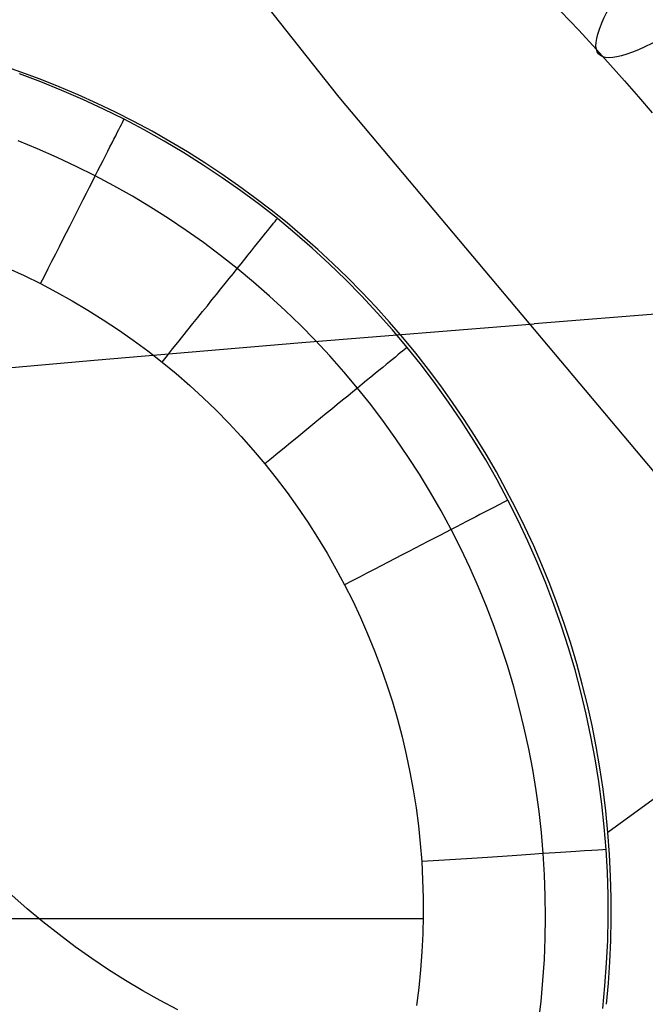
# Model space of a CAD drawing. Extents: x 35624 to 36541, y 4015 to 4839.
# Tile 5 of 150: x 35806 to 35816, y 4124 to 4140. Entities that reach past the tile are written whole.
import ezdxf

# ---------------------------------------------------------------- set-up
doc = ezdxf.new("R2010")
doc.units = 0
for name, color, linetype in [('FUSTO_INTERNO', 200, 'CONTINUOUS'), ('GAMBE', 96, 'CONTINUOUS'), ('IGES_LEVEL_1', 4, 'CONTINUOUS')]:
    doc.layers.add(name, color=color, linetype=linetype)

msp = doc.modelspace()

# ---------------------------------------------------------------- linework, layer by layer
at = {"layer": 'FUSTO_INTERNO'}
for p, q in [((35806.19203790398, 4145.04328249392, -207.4433541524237), (35811.30560450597, 4138.530639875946, -207.4429473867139)), ((35811.30560450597, 4138.530639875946, -207.4429473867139), (35816.62954889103, 4132.193428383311, -207.4425406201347))]:
    msp.add_line(p, q, dxfattribs=at)
for centre, radius, start, end in [((35963.01810112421, 4253.916306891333, -193.153372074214), 166.5287774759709, 179.9999999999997, 225.0003263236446), ((35963.01997296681, 4253.916442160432, -185.1559709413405), 153.529563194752, 179.9999999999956, 270.0000066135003)]:
    msp.add_arc(centre, radius, start, end, dxfattribs=at)
at = {"layer": 'GAMBE'}
for p, q in [((35806.20244399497, 4138.935305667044, -503.7885737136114), (35805.887456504, 4139.043713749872, -503.7823696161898)), ((35806.51415224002, 4138.819831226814, -503.7945359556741), (35806.20244399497, 4138.935305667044, -503.7885737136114)), ((35806.52416933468, 4138.775570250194, -503.7930267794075), (35806.1813703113, 4138.903695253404, -503.7867108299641)), ((35806.82247951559, 4138.697380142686, -503.8002555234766), (35806.51415224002, 4138.819831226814, -503.7945359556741)), ((35806.86370187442, 4138.638681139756, -503.7990709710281), (35806.52416933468, 4138.775570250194, -503.7930267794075)), ((35807.12732409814, 4138.568042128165, -503.8057315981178), (35806.82247951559, 4138.697380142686, -503.8002555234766)), ((35807.19976505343, 4138.493112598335, -503.8048403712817), (35806.86370187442, 4138.638681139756, -503.7990709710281)), ((35807.42858426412, 4138.431906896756, -503.8109633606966), (35807.12732409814, 4138.568042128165, -503.8057315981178)), ((35807.53215599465, 4138.338949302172, -503.8103319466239), (35807.19976505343, 4138.493112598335, -503.8048403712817)), ((35807.72615828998, 4138.289064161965, -503.8159499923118), (35807.42858426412, 4138.431906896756, -503.8109633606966)), ((35807.86067182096, 4138.176275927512, -503.8155426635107), (35807.53215599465, 4138.338949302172, -503.8103319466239)), ((35808.01994445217, 4138.139603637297, -503.8206906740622), (35807.72615828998, 4138.289064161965, -503.8159499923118)), ((35808.18510261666, 4138.005183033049, -503.8204693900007), (35807.86067182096, 4138.176275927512, -503.8155426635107)), ((35808.30984102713, 4137.983615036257, -503.8251845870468), (35808.01994445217, 4138.139603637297, -503.8206906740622)), ((35808.5052103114, 4137.825784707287, -503.8251086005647), (35808.18510261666, 4138.005183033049, -503.8204693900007)), ((35808.59574629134, 4137.821188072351, -503.8294309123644), (35808.30984102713, 4137.983615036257, -503.8251845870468)), ((35806.47445203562, 4137.699869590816, -505.606232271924), (35806.15961829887, 4137.828342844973, -505.6042457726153)), ((35808.82074979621, 4137.638200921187, -503.8294566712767), (35808.5052103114, 4137.825784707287, -503.8251086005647)), ((35808.87755852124, 4137.652412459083, -503.8334288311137), (35808.59574629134, 4137.821188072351, -503.8294309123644)), ((35806.7860101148, 4137.563436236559, -505.608126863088), (35806.47445203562, 4137.699869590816, -505.606232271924)), ((35809.15517599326, 4137.477377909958, -503.8371775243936), (35808.87755852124, 4137.652412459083, -503.8334288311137)), ((35807.09411116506, 4137.419122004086, -505.6099288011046), (35806.7860101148, 4137.563436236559, -505.608126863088)), ((35809.13147596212, 4137.442551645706, -503.8335099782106), (35808.82074979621, 4137.638200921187, -503.8294566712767)), ((35807.39857381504, 4137.267006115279, -505.6116373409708), (35807.09411116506, 4137.419122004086, -505.6099288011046)), ((35809.43714370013, 4137.238956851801, -503.8372648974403), (35809.13147596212, 4137.442551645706, -503.8335099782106)), ((35809.42849698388, 4137.296174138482, -503.8406761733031), (35809.15517599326, 4137.477377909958, -503.8371775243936)), ((35807.69921012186, 4137.107172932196, -505.6132516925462), (35807.39857381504, 4137.267006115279, -505.6116373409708)), ((35809.69741976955, 4137.108890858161, -503.8439239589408), (35809.42849698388, 4137.296174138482, -503.8406761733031)), ((35809.73750790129, 4137.02753651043, -503.8407178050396), (35809.43714370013, 4137.238956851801, -503.8372648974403)), ((35807.99580585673, 4136.939727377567, -505.6147708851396), (35807.69921012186, 4137.107172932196, -505.6132516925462)), ((35809.96184262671, 4136.915617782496, -503.8469200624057), (35809.69741976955, 4137.108890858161, -503.8439239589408)), ((35810.0323234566, 4136.80841059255, -503.8438650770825), (35809.73750790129, 4137.02753651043, -503.8407178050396)), ((35808.28814021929, 4136.7647795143, -505.6161939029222), (35807.99580585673, 4136.939727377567, -505.6147708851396)), ((35810.22166383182, 4136.716444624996, -503.8496636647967), (35809.96184262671, 4136.915617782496, -503.8469200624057)), ((35808.57599240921, 4136.582439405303, -505.6175197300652), (35808.28814021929, 4136.7647795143, -505.6161939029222)), ((35810.32134525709, 4136.58169906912, -503.8467030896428), (35810.0323234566, 4136.80841059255, -503.8438650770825)), ((35810.47678166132, 4136.511461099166, -503.8521539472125), (35810.22166383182, 4136.716444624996, -503.8496636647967)), ((35808.85914162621, 4136.392817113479, -505.6187473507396), (35808.57599240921, 4136.582439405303, -505.6175197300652)), ((35810.60434417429, 4136.347531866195, -503.849228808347), (35810.32134525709, 4136.58169906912, -503.8467030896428)), ((35809.13736706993, 4136.196022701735, -505.6198757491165), (35808.85914162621, 4136.392817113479, -505.6187473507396)), ((35810.72709439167, 4136.30075691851, -503.854390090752), (35810.47678166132, 4136.511461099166, -503.8521539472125)), ((35810.8811550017, 4136.106078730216, -503.8514415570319), (35810.60434417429, 4136.347531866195, -503.849228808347)), ((35810.97250029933, 4136.084421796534, -503.856371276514), (35810.72709439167, 4136.30075691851, -503.854390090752)), ((35809.41044794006, 4135.992166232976, -505.6209039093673), (35809.13736706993, 4136.196022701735, -505.6198757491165)), ((35811.15162851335, 4135.857519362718, -503.8533412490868), (35810.8811550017, 4136.106078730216, -503.8514415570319)), ((35811.21289766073, 4135.862545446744, -503.8580966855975), (35810.97250029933, 4136.084421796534, -503.856371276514)), ((35809.67816343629, 4135.781357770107, -505.6218308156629), (35809.41044794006, 4135.992166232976, -505.6209039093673)), ((35805.9958690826, 4135.787959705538, -506.3227023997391), (35806.25950504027, 4135.666473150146, -506.3227029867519)), ((35809.94030723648, 4135.563716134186, -505.622655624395), (35809.67816343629, 4135.781357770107, -505.6218308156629)), ((35811.41561548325, 4135.602033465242, -503.8549277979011), (35811.15162851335, 4135.857519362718, -503.8533412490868)), ((35811.44818475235, 4135.635217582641, -503.8595654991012), (35811.21289766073, 4135.862545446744, -503.8580966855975)), ((35806.25950504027, 4135.666473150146, -506.3227029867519), (35806.52005130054, 4135.538221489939, -506.3227036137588)), ((35811.67296668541, 4135.339800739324, -503.856201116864), (35811.41561548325, 4135.602033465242, -503.8549277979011)), ((35811.67825985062, 4135.402527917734, -503.860776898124), (35811.44818475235, 4135.635217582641, -503.8595654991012)), ((35806.52005130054, 4135.538221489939, -506.3227036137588), (35806.7773405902, 4135.403275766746, -506.3227042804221)), ((35810.19673093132, 4135.339395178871, -505.6233781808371), (35809.94030723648, 4135.563716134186, -505.622655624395)), ((35806.7773405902, 4135.403275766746, -506.3227042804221), (35807.0311833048, 4135.261726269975, -506.3227049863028)), ((35810.44730058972, 4135.108557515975, -505.6239985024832), (35810.19673093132, 4135.339395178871, -505.6233781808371)), ((35811.92353289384, 4135.071000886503, -503.8571611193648), (35811.67296668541, 4135.339800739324, -503.856201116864)), ((35811.90302123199, 4135.164566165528, -503.8617300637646), (35811.67825985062, 4135.402527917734, -503.860776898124)), ((35807.0311833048, 4135.261726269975, -506.3227049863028), (35807.28138425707, 4135.113668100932, -506.3227057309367)), ((35812.12236717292, 4134.921422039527, -503.8624241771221), (35811.90302123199, 4135.164566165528, -503.8617300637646)), ((35818.15048012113, 4135.188895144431, -147.3421121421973), (35814.44029211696, 4134.892345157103, -147.331712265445)), ((35807.28138425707, 4135.113668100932, -506.3227057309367), (35807.5277482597, 4134.959196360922, -506.3227065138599)), ((35810.69188228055, 4134.871365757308, -505.6245166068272), (35810.44730058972, 4135.108557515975, -505.6239985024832)), ((35812.16716488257, 4134.795813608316, -503.857807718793), (35811.92353289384, 4135.071000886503, -503.8571611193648)), ((35807.5277482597, 4134.959196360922, -506.3227065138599), (35807.77008012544, 4134.798406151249, -506.3227073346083)), ((35810.93034207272, 4134.62798251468, -505.624932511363), (35810.69188228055, 4134.871365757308, -505.6245166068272)), ((35810.71288444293, 4134.594418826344, -147.3421121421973), (35814.44029211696, 4134.892345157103, -147.331712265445)), ((35812.33619594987, 4134.673185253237, -503.8628584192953), (35812.12236717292, 4134.921422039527, -503.8624241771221)), ((35807.77008012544, 4134.798406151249, -506.3227073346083), (35808.00818466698, 4134.63139257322, -506.3227081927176)), ((35812.40371342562, 4134.514418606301, -503.8581408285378), (35812.16716488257, 4134.795813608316, -503.857807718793)), ((35812.54440583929, 4134.419945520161, -503.8630319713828), (35812.33619594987, 4134.673185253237, -503.8628584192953)), ((35807.38261528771, 4134.31103154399, -147.414911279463), (35810.71288444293, 4134.594418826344, -147.3421121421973)), ((35808.00818466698, 4134.63139257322, -506.3227081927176), (35808.24186669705, 4134.458250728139, -506.3227090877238)), ((35811.16254603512, 4134.378570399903, -505.6252462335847), (35810.93034207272, 4134.62798251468, -505.624932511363)), ((35812.63302555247, 4134.227000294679, -503.8581603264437), (35812.40371342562, 4134.514418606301, -503.8581408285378)), ((35808.24186669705, 4134.458250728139, -506.3227090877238), (35808.47093102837, 4134.279075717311, -506.3227100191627)), ((35811.38836023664, 4134.123292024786, -505.6254577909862), (35811.16254603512, 4134.378570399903, -505.6252462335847)), ((35812.74689511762, 4134.161792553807, -503.8629440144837), (35812.54440583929, 4134.419945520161, -503.8630319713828)), ((35805.87602497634, 4134.17721577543, -147.494210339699), (35807.38261528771, 4134.31103154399, -147.414911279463)), ((35808.47093102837, 4134.279075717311, -506.3227100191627), (35808.69519522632, 4134.093970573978, -506.3227109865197)), ((35812.85493331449, 4133.933761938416, -503.857865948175), (35812.63302555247, 4134.227000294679, -503.8581603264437)), ((35808.69519522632, 4134.093970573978, -506.3227109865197), (35808.91452786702, 4133.903070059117, -506.3227119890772)), ((35811.60765074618, 4133.862310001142, -505.6255672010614), (35811.38836023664, 4134.123292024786, -505.6254577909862)), ((35812.94356206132, 4133.898816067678, -503.8625937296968), (35812.74689511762, 4134.161792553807, -503.8629440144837)), ((35808.91452786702, 4133.903070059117, -506.3227119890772), (35809.12881027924, 4133.706516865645, -506.3227130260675)), ((35811.82028015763, 4133.59579101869, -505.625574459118), (35811.60765074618, 4133.862310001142, -505.6255672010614)), ((35813.06926501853, 4133.63491151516, -503.8572573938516), (35812.85493331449, 4133.933761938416, -503.857865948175)), ((35813.13430494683, 4133.631105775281, -503.8619802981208), (35812.94356206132, 4133.898816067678, -503.8625937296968)), ((35809.12881027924, 4133.706516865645, -506.3227130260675), (35809.33792379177, 4133.504453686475, -506.3227140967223)), ((35812.0260971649, 4133.323918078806, -505.6254794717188), (35811.82028015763, 4133.59579101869, -505.625574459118)), ((35813.27584897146, 4133.330657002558, -503.856334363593), (35813.06926501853, 4133.63491151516, -503.8572573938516)), ((35813.31902205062, 4133.35875139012, -503.8611029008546), (35813.13430494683, 4133.631105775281, -503.8619802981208)), ((35809.33792379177, 4133.504453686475, -506.3227140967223), (35809.54174973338, 4133.297023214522, -506.3227152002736)), ((35809.54174973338, 4133.297023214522, -506.3227152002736), (35809.74016943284, 4133.084368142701, -506.3227163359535)), ((35812.22494698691, 4133.046878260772, -505.6252821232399), (35812.0260971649, 4133.323918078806, -505.6254794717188)), ((35813.47451348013, 4133.021206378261, -503.8550965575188), (35813.27584897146, 4133.330657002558, -503.856334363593)), ((35813.49761164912, 4133.0818426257, -503.8599607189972), (35813.31902205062, 4133.35875139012, -503.8611029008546)), ((35809.74016943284, 4133.084368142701, -506.3227163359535), (35809.93306421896, 4132.866631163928, -506.3227175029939)), ((35813.6699720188, 4132.800469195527, -503.8585529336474), (35813.49761164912, 4133.0818426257, -503.8599607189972)), ((35812.41667484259, 4132.764858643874, -505.6249822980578), (35812.22494698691, 4133.046878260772, -505.6252821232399)), ((35813.66508685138, 4132.706767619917, -503.8535436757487), (35813.47451348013, 4133.021206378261, -503.8550965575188)), ((35809.93306421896, 4132.866631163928, -506.3227175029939), (35810.12031542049, 4132.643954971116, -506.3227187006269)), ((35812.60112595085, 4132.478046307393, -505.6245798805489), (35812.41667484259, 4132.764858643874, -505.6249822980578)), ((35813.83600143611, 4132.514720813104, -503.8568787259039), (35813.6699720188, 4132.800469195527, -503.8585529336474)), ((35810.12031542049, 4132.643954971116, -506.3227187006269), (35810.30180149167, 4132.416486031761, -506.3227199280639)), ((35813.84739739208, 4132.387548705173, -503.8516754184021), (35813.66508685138, 4132.706767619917, -503.8535436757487)), ((35812.77814553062, 4132.186628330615, -505.6240747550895), (35812.60112595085, 4132.478046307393, -505.6245798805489)), ((35813.9955981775, 4132.22468719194, -503.8549372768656), (35813.83600143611, 4132.514720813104, -503.8568787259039)), ((35810.30180149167, 4132.416486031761, -506.3227199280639), (35810.47738938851, 4132.184385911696, -506.3227211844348)), ((35814.02127340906, 4132.063757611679, -503.8494914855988), (35813.84739739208, 4132.387548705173, -503.8516754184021)), ((35810.47738938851, 4132.184385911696, -506.3227211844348), (35810.64694319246, 4131.947819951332, -506.3227224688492)), ((35812.94757880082, 4131.890791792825, -505.6234668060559), (35812.77814553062, 4132.186628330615, -505.6240747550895)), ((35814.14866051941, 4131.930458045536, -503.8527277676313), (35813.9955981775, 4132.22468719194, -503.8549372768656)), ((35814.18656296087, 4131.735607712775, -503.8469921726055), (35814.02127340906, 4132.063757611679, -503.8494914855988)), ((35810.64694319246, 4131.947819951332, -506.3227224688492), (35810.81032698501, 4131.706953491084, -506.3227237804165)), ((35813.10927098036, 4131.590723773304, -505.6227559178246), (35812.94757880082, 4131.890791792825, -505.6234668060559)), ((35814.29508673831, 4131.6321230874, -503.8502493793), (35814.14866051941, 4131.930458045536, -503.8527277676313)), ((35810.81032698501, 4131.706953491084, -506.3227237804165), (35810.9674048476, 4131.461951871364, -506.3227251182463)), ((35814.34319311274, 4131.403333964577, -503.8441801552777), (35814.18656296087, 4131.735607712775, -503.8469921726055)), ((35813.26308471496, 4131.286616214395, -505.6219421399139), (35813.10927098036, 4131.590723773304, -505.6227559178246)), ((35814.43477511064, 4131.329772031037, -503.8475012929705), (35814.29508673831, 4131.6321230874, -503.8502493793)), ((35810.9674048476, 4131.461951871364, -506.3227251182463), (35811.11804086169, 4131.212980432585, -506.3227264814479)), ((35814.49111068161, 4131.067176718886, -503.8410587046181), (35814.34319311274, 4131.403333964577, -503.8441801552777)), ((35814.56762391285, 4131.023494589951, -503.8444826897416), (35814.43477511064, 4131.329772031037, -503.8475012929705)), ((35811.11804086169, 4131.212980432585, -506.3227264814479), (35811.26209910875, 4130.960204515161, -506.322727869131)), ((35813.40895235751, 4130.97868051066, -505.6210261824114), (35813.26308471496, 4131.286616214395, -505.6219421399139)), ((35814.63026248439, 4130.72737632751, -503.8376310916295), (35814.49111068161, 4131.067176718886, -503.8410587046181)), ((35814.69353142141, 4130.713380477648, -503.8411927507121), (35814.56762391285, 4131.023494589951, -503.8444826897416)), ((35811.26209910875, 4130.960204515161, -506.322727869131), (35811.39944367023, 4130.703789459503, -506.3227292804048)), ((35813.54682368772, 4130.66713291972, -505.6200089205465), (35813.40895235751, 4130.97868051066, -505.6210261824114)), ((35811.39944367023, 4130.703789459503, -506.3227292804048), (35811.52995434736, 4130.443904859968, -506.3227307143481)), ((35814.76059533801, 4130.384173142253, -503.8339005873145), (35814.63026248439, 4130.72737632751, -503.8376310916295)), ((35814.81239591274, 4130.399519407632, -503.8376306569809), (35814.69353142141, 4130.713380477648, -503.8411927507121)), ((35813.6766484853, 4130.352189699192, -505.6188912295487), (35813.54682368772, 4130.66713291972, -505.6200089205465)), ((35811.52995434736, 4130.443904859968, -506.3227307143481), (35811.65357401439, 4130.18073693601, -506.3227321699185)), ((35814.88205605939, 4130.03780751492, -503.8298704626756), (35814.76059533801, 4130.384173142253, -503.8339005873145)), ((35814.92411566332, 4130.082001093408, -503.8337955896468), (35814.81239591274, 4130.399519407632, -503.8376306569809)), ((35813.79837652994, 4130.034067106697, -505.6176739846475), (35813.6766484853, 4130.352189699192, -505.6188912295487)), ((35811.65357401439, 4130.18073693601, -506.3227321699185), (35811.7702612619, 4129.914476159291, -506.3227336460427)), ((35815.0285889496, 4129.760915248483, -503.8296867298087), (35814.92411566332, 4130.082001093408, -503.8337955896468)), ((35811.7702612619, 4129.914476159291, -506.3227336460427), (35811.87997468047, 4129.64531300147, -506.3227351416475)), ((35813.91195760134, 4129.712981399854, -505.6163580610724), (35813.79837652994, 4130.034067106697, -505.6176739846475)), ((35814.99459146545, 4129.688519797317, -503.8255439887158), (35814.88205605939, 4130.03780751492, -503.8298704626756)), ((35815.12571404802, 4129.436351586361, -503.8253032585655), (35815.0285889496, 4129.760915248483, -503.8296867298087)), ((35811.87997468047, 4129.64531300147, -506.3227351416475), (35811.98267286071, 4129.373437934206, -506.3227366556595)), ((35814.01734147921, 4129.389148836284, -505.6149443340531), (35813.91195760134, 4129.712981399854, -505.6163580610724)), ((35815.09814837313, 4129.336550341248, -503.8209244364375), (35814.99459146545, 4129.688519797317, -503.8255439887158)), ((35815.21538923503, 4129.108399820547, -503.8206443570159), (35815.12571404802, 4129.436351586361, -503.8253032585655)), ((35811.98267286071, 4129.373437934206, -506.3227366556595), (35812.0783143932, 4129.099041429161, -506.3227381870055)), ((35814.11447794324, 4129.062785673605, -505.6134336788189), (35814.01734147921, 4129.389148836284, -505.6149443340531)), ((35815.19267359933, 4128.982139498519, -503.8160150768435), (35815.09814837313, 4129.336550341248, -503.8209244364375)), ((35812.0783143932, 4129.099041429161, -506.3227381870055), (35812.16685786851, 4128.822313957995, -506.3227397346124)), ((35814.20331677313, 4128.734108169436, -505.6118269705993), (35814.11447794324, 4129.062785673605, -505.6134336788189)), ((35815.278113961, 4128.625527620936, -503.8108191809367), (35815.19267359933, 4128.982139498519, -503.8160150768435)), ((35815.29751278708, 4128.777149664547, -503.8157092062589), (35815.21538923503, 4129.108399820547, -503.8206443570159)), ((35818.80569138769, 4129.047070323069, -480.915046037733), (35815.6259732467, 4126.72540649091, -503.7802512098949)), ((35812.16685786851, 4128.822313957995, -506.3227397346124), (35812.24826187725, 4128.543445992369, -506.3227412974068)), ((35814.28380774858, 4128.403332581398, -505.610125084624), (35814.20331677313, 4128.734108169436, -505.6118269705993)), ((35815.37198298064, 4128.442690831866, -503.8104969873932), (35815.29751278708, 4128.777149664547, -503.8157092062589)), ((35812.24826187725, 4128.543445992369, -506.3227412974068), (35812.32248500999, 4128.262628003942, -506.3227428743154)), ((35815.35441627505, 4128.266955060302, -503.8053400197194), (35815.278113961, 4128.625527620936, -503.8108191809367)), ((35814.3559006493, 4128.07067516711, -505.6083288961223), (35814.28380774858, 4128.403332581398, -505.610125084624)), ((35815.43869809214, 4128.105113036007, -503.8050068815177), (35815.37198298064, 4128.442690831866, -503.8104969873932)), ((35812.32248500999, 4128.262628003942, -506.3227428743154), (35812.38948585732, 4127.980050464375, -506.322744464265)), ((35815.42152735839, 4127.906662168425, -503.7995808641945), (35815.35441627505, 4128.266955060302, -503.8053400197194)), ((35814.41954525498, 4127.736352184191, -505.606439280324), (35814.3559006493, 4128.07067516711, -505.6083288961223)), ((35815.49755639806, 4127.764505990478, -503.7992380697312), (35815.43869809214, 4128.105113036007, -503.8050068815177)), ((35812.38948585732, 4127.980050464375, -506.322744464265), (35812.44922300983, 4127.695903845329, -506.3227460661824)), ((35815.47939402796, 4127.544889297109, -503.7935449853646), (35815.42152735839, 4127.906662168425, -503.7995808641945)), ((35812.44922300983, 4127.695903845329, -506.3227460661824), (35812.50165505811, 4127.410378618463, -506.3227476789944)), ((35814.47469134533, 4127.40057989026, -505.6044571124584), (35814.41954525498, 4127.736352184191, -505.606439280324)), ((35815.54845617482, 4127.420959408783, -503.7931897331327), (35815.49755639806, 4127.764505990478, -503.7992380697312)), ((35815.52796310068, 4127.181876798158, -503.7872356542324), (35815.47939402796, 4127.544889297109, -503.7935449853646)), ((35812.50165505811, 4127.410378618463, -506.3227476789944), (35812.54674059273, 4127.123665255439, -506.3227493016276)), ((35814.52128870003, 4127.063574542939, -505.602383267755), (35814.47469134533, 4127.40057989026, -505.6044571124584)), ((35815.59129569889, 4127.074563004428, -503.7868610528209), (35815.54845617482, 4127.420959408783, -503.7931897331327)), ((35812.54674059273, 4127.123665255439, -506.3227493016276), (35812.58443820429, 4126.835954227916, -506.3227509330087)), ((35814.55928709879, 4126.725552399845, -505.6002186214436), (35814.52128870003, 4127.063574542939, -505.602383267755)), ((35815.56718139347, 4126.817865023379, -503.7806561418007), (35815.52796310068, 4127.181876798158, -503.7872356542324)), ((35815.62597324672, 4126.725406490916, -503.7802512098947), (35815.59129569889, 4127.074563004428, -503.7868610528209)), ((35812.58443820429, 4126.835954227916, -506.3227509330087), (35812.61470648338, 4126.547436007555, -506.3227525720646)), ((35815.59699572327, 4126.453094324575, -503.773809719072), (35815.56718139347, 4126.817865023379, -503.7806561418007)), ((35814.58863632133, 4126.386729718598, -505.5979640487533), (35814.55928709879, 4126.725552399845, -505.6002186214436)), ((35815.65223481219, 4126.375813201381, -503.7734035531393), (35815.62597324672, 4126.725406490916, -503.7802512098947)), ((35812.61470648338, 4126.547436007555, -506.3227525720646), (35812.63750402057, 4126.258301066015, -506.322754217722)), ((35815.61734765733, 4126.088173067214, -503.7667071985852), (35815.59699572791, 4126.453094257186, -503.773809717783)), ((35814.60927789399, 4126.047663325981, -505.5956228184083), (35814.58863632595, 4126.386729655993, -505.5979640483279)), ((35815.67001199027, 4126.027413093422, -503.7663514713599), (35815.65223481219, 4126.375813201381, -503.7734035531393)), ((35812.63750402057, 4126.258301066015, -506.322754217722), (35812.63750402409, 4126.258301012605, -506.322754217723)), ((35812.63750402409, 4126.258301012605, -506.322754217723), (35812.65278583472, 4125.969031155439, -506.3227558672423)), ((35812.65278583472, 4125.969031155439, -506.3227558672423), (35812.66060242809, 4125.679507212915, -506.3227575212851)), ((35814.6212670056, 4125.708208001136, -505.5931939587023), (35814.60927789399, 4126.047663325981, -505.5956228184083)), ((35815.62830027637, 4125.722951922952, -503.7593465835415), (35815.61734765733, 4126.088173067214, -503.7667071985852)), ((35815.67938932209, 4125.680312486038, -503.7590995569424), (35815.67001199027, 4126.027413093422, -503.7663514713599)), ((35806.30764087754, 4125.500958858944, -147.9973043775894), (35806.05940583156, 4125.719087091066, -147.9973043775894)), ((35812.66060242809, 4125.679507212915, -506.3227575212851), (35812.66099475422, 4125.389920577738, -506.322759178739)), ((35814.6246446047, 4125.368583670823, -505.59067916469), (35814.6212670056, 4125.708208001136, -505.5931939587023)), ((35815.62990443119, 4125.357672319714, -503.7517338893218), (35815.62830027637, 4125.722951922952, -503.7593465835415)), ((35815.68045134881, 4125.334617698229, -503.7516524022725), (35815.67938932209, 4125.680312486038, -503.7590995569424)), ((35806.56051319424, 4125.29029799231, -147.9973043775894), (35806.30764087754, 4125.500958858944, -147.9973043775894)), ((35812.66029348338, 4125.338642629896, -506.3227594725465), (35789.7766304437, 4125.338642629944, -506.322768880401)), ((35812.66099475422, 4125.389920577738, -506.322759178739), (35812.65400376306, 4125.100462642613, -506.3227608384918)), ((35814.61945163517, 4125.029010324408, -505.5880801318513), (35814.6246446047, 4125.368583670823, -505.59067916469)), ((35815.62221096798, 4124.992575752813, -503.7438751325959), (35815.62990443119, 4125.357672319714, -503.7517338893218)), ((35815.67328261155, 4124.990435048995, -503.7440145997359), (35815.68045134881, 4125.334617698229, -503.7516524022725)), ((35806.81779592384, 4125.087136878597, -147.9973043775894), (35806.56051319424, 4125.29029799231, -147.9973043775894)), ((35807.07926473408, 4124.891504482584, -147.9973043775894), (35806.81779592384, 4125.087136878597, -147.9973043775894)), ((35812.65400376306, 4125.100462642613, -506.3227608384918), (35812.63967040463, 4124.811324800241, -506.3227624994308)), ((35814.60572904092, 4124.689707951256, -505.5853985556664), (35814.61945163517, 4125.029010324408, -505.5880801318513)), ((35807.34469781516, 4124.703426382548, -147.9973043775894), (35807.07926473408, 4124.891504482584, -147.9973043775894)), ((35815.60527073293, 4124.627903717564, -503.7357763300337), (35815.62221096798, 4124.992575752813, -503.7438751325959)), ((35815.65796765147, 4124.647870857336, -503.7361907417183), (35815.67328261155, 4124.990435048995, -503.7440145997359)), ((35807.61387587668, 4124.522924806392, -147.9973043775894), (35807.34469781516, 4124.703426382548, -147.9973043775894)), ((35812.63967040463, 4124.811324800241, -506.3227624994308), (35812.61803562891, 4124.522698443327, -506.3227641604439)), ((35814.58351776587, 4124.350896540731, -505.5826361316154), (35814.60572904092, 4124.689707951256, -505.5853985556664)), ((35815.57913457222, 4124.263897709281, -503.7274434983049), (35815.60527073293, 4124.627903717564, -503.7357763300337)), ((35815.6345910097, 4124.307031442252, -503.7281854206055), (35815.65796765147, 4124.647870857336, -503.7361907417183)), ((35807.88658214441, 4124.350018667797, -147.9973043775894), (35807.61387587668, 4124.522924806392, -147.9973043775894)), ((35812.61803562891, 4124.522698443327, -506.3227641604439), (35812.5891403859, 4124.234774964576, -506.3227658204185)), ((35808.16260235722, 4124.184723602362, -147.9973043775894), (35807.88658214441, 4124.350018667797, -147.9973043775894)), ((35812.5891403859, 4124.234774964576, -506.3227658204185), (35812.55302562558, 4123.94774575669, -506.3227674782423)), ((35814.55285875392, 4124.012796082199, -505.5797945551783), (35814.58351776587, 4124.350896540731, -505.5826361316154)), ((35815.54385333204, 4123.900799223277, -503.7188826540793), (35815.57913457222, 4124.263897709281, -503.7274434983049)), ((35815.60323722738, 4123.968023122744, -503.7200032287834), (35815.6345910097, 4124.307031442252, -503.7281854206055)), ((35808.44172476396, 4124.027052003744, -147.9973043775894), (35808.16260235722, 4124.184723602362, -147.9973043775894)), ((35808.7237401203, 4123.877013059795, -147.9973043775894), (35808.44172476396, 4124.027052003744, -147.9973043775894)), ((35814.51379294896, 4123.675626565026, -505.5768755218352), (35814.55285875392, 4124.012796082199, -505.5797945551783))]:
    msp.add_line(p, q, dxfattribs=at)
at = {"layer": 'GAMBE', "extrusion": (-0.0003772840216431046, 3.770200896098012e-06, 0.9999999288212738)}
msp.add_circle((35814.32746907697, 4134.916965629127, -185.1466646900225), 17.00267542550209, dxfattribs=at)
at = {"layer": 'GAMBE', "extrusion": (-0.0001882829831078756, -1.596144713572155e-06, 0.9999999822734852)}
msp.add_circle((35814.3677391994, 4134.89160349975, -168.9030970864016), 17.00455458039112, dxfattribs=at)
at = {"layer": 'GAMBE', "extrusion": (0.00277982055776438, -2.76559567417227e-05, 0.9999961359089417)}
msp.add_circle((35814.63676603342, 4134.76584461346, -156.4098009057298), 17.0026720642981, dxfattribs=at)
at = {"layer": 'GAMBE', "extrusion": (0.002014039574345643, -2.014173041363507e-05, 0.9999979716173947)}
msp.add_circle((35814.6167892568, 4134.838991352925, -144.9133844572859), 17.00266802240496, dxfattribs=at)
at = {"layer": 'GAMBE', "extrusion": (3.9246970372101e-05, 5.714019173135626e-08, 0.9999999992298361)}
msp.add_circle((35813.75660068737, 4134.615820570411, -332.374481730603), 17.00267310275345, dxfattribs=at)
at = {"layer": 'GAMBE', "extrusion": (0.002048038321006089, -2.003495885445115e-05, 0.9999979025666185)}
msp.add_circle((35814.40298837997, 4134.69389163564, -221.5261710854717), 17.00266817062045, dxfattribs=at)
at = {"layer": 'GAMBE', "extrusion": (0.05626475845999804, 0.05250560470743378, 0.9970343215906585)}
msp.add_circle((-21410.67525187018, -28946.49893538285, 1812.162315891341), 15.66086627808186, dxfattribs=at)
at = {"layer": 'GAMBE', "extrusion": (0.8914943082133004, -0.4530318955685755, -4.564211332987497e-06)}
msp.add_arc((19908.30438720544, -503.1856188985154, 30047.78041394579), 2.999940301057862, 270.0009819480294, 350.5457944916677, dxfattribs=at)
at = {"layer": 'GAMBE', "extrusion": (0.779500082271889, -0.6264021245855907, -7.264736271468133e-06)}
msp.add_arc((25653.17317149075, -503.1386497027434, 25322.98851840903), 3.000095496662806, 269.9995836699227, 349.9394896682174, dxfattribs=at)
at = {"layer": 'GAMBE', "extrusion": (-0.6336848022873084, 0.77359134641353, -1.020767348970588e-05)}
msp.add_arc((-30321.19281405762, -503.5218356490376, -19495.34624221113), 2.999885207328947, 190.2789769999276, 269.9991388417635, dxfattribs=at)
at = {"layer": 'GAMBE', "extrusion": (-0.4604725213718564, 0.8876739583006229, 2.857182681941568e-05)}
msp.add_arc((-33690.92230514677, -502.9561530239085, -12823.46167888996), 3.00018673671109, 190.1157936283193, 270.0001141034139, dxfattribs=at)
at = {"layer": 'GAMBE', "extrusion": (-0.06568259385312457, 0.9978405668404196, 5.684708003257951e-06)}
msp.add_arc((-36006.32585340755, -503.3327880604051, 1765.078119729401), 3.000000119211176, 188.6473183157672, 269.9999549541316, dxfattribs=at)
at = {"layer": 'GAMBE', "extrusion": (-0.06568259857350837, 0.9978405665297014, 5.684710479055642e-06)}
msp.add_arc((-36006.32586175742, -503.3327880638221, 1765.077949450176), 3.000000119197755, 188.6473183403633, 269.9999549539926, dxfattribs=at)
at = {"layer": 'IGES_LEVEL_1'}
for p, q in [((35814.86932112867, 4139.907758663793, -128.8722015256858), (35815.15741375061, 4139.604831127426, -128.7949557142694)), ((35815.15741375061, 4139.604831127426, -128.7949557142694), (35815.44121463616, 4139.298808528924, -128.7267228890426)), ((35815.44121463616, 4139.298808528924, -128.7267228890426), (35815.66869107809, 4139.047801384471, -128.6777601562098)), ((35815.66869107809, 4139.047801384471, -128.6777601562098), (35815.8933243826, 4138.794713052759, -128.634532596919)), ((35815.8933243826, 4138.794713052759, -128.634532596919), (35816.11511340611, 4138.539530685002, -128.5969726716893)), ((35816.11511340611, 4138.539530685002, -128.5969726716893), (35816.33405855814, 4138.282241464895, -128.5650106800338))]:
    msp.add_line(p, q, dxfattribs=at)
at = {"layer": 'IGES_LEVEL_1', "extrusion": (-0.6888491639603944, 0.7184976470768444, -0.09616631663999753)}
msp.add_arc((-28733.61182515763, -2225.306496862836, -21684.98110830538), 15.87610620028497, 315.7616260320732, 50.9218006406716, dxfattribs=at)

doc.saveas('drawing.dxf')
